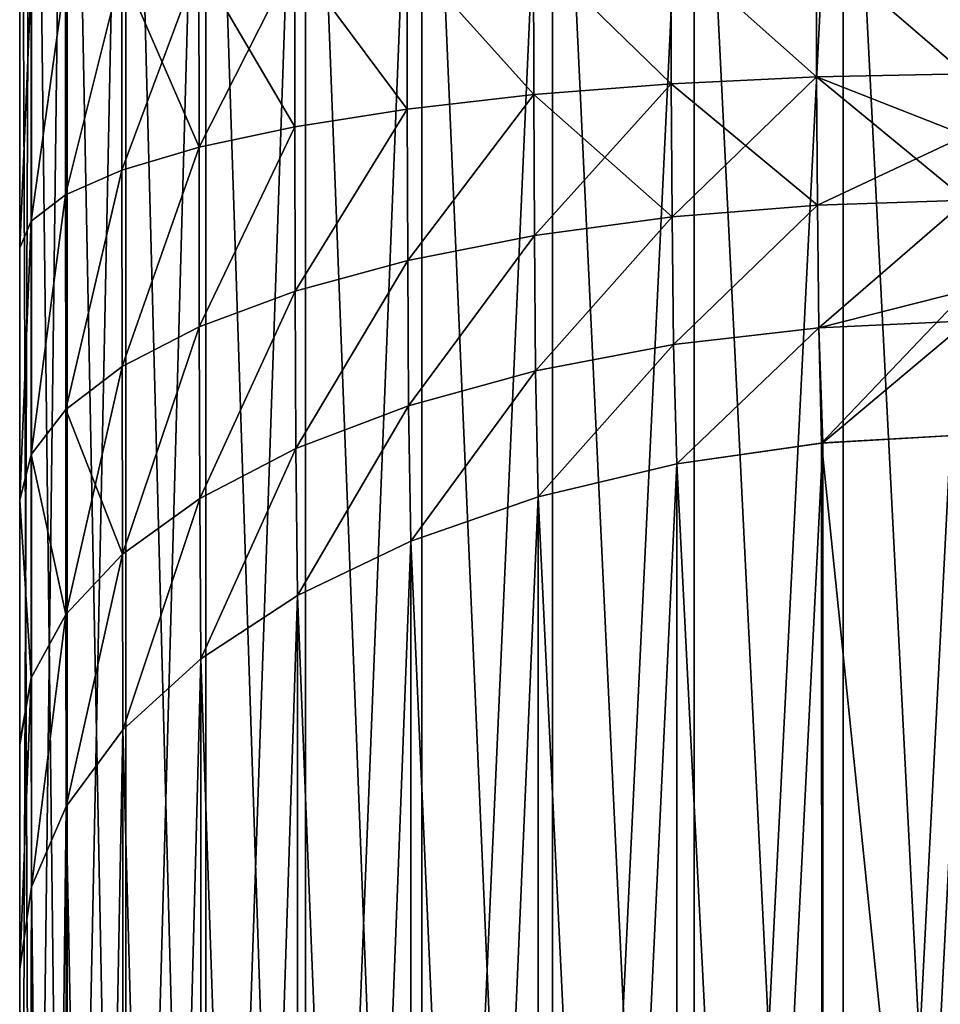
# Model space of a CAD drawing. Header units: metres. Extents: x -2 to 85, y -75 to 96.
# Tile 152 of 256: x 12.5 to 12.689, y -44.721 to -44.52. Entities that reach past the tile are written whole.
import ezdxf

# ---------------------------------------------------------------- set-up
doc = ezdxf.new("R2010")
doc.units = ezdxf.units.M
doc.layers.add('solid_20204500', color=7, linetype='CONTINUOUS')

msp = doc.modelspace()

# ---------------------------------------------------------------- linework, layer by layer
at = {"layer": 'solid_20204500'}
for points in [[(12.5, -44.325001, -10.955221), (12.502442, -44.340382, -10.981865), (12.502442, -44.942852, -10.611251)], [(12.5, -44.924492, -10.586597), (12.5, -44.325001, -10.955221), (12.502442, -44.942852, -10.611251)], [(12.5, -44.430908, -10.325994), (12.5, -44.325001, -10.955221), (12.5, -44.924492, -10.586597)], [(12.5, -44.325001, 10.955221), (12.5, -44.924507, 10.586586), (12.502443, -44.340385, 10.98187)], [(12.5, -44.714161, 10.255698), (12.5, -44.924507, 10.586586), (12.5, -44.325001, 10.955221)], [(12.5, -44.668224, 10.281624), (12.5, -44.714161, 10.255698), (12.5, -44.325001, 10.955221)], [(12.5, -44.618114, 10.301608), (12.5, -44.668224, 10.281624), (12.5, -44.325001, 10.955221)], [(12.5, -44.566364, 10.314593), (12.5, -44.618114, 10.301608), (12.5, -44.325001, 10.955221)], [(12.5, -44.513382, 10.320601), (12.5, -44.566364, 10.314593), (12.5, -44.325001, 10.955221)], [(12.5, -44.924507, 10.586586), (12.502443, -44.942856, 10.611255), (12.502443, -44.340385, 10.98187)], [(12.502442, -44.340382, -10.981865), (12.509754, -44.355652, -11.008312), (12.509754, -44.959572, -10.636805)], [(12.502442, -44.942852, -10.611251), (12.502442, -44.340382, -10.981865), (12.509754, -44.959572, -10.636805)], [(12.502443, -44.340385, 10.98187), (12.502443, -44.942856, 10.611255), (12.509755, -44.355656, 11.008316)], [(12.502443, -44.942856, 10.611255), (12.509755, -44.959572, 10.636808), (12.509755, -44.355656, 11.008316)], [(12.509754, -44.355652, -11.008312), (12.521756, -44.370159, -11.033442), (12.521756, -44.97546, -10.661087)], [(12.509754, -44.959572, -10.636805), (12.509754, -44.355652, -11.008312), (12.521756, -44.97546, -10.661087)], [(12.509755, -44.355656, 11.008316), (12.509755, -44.959572, 10.636808), (12.521757, -44.370163, 11.033444)], [(12.509755, -44.959572, 10.636808), (12.521757, -44.97546, 10.661089), (12.521757, -44.370163, 11.033444)], [(12.521756, -44.370159, -11.033442), (12.538152, -44.383553, -11.056635), (12.538152, -44.99012, -10.683496)], [(12.521756, -44.97546, -10.661087), (12.521756, -44.370159, -11.033442), (12.538152, -44.99012, -10.683496)], [(12.521757, -44.370163, 11.033444), (12.521757, -44.97546, 10.661089), (12.538154, -44.383553, 11.056637)], [(12.521757, -44.97546, 10.661089), (12.538154, -44.990124, 10.683498), (12.538154, -44.383553, 11.056637)], [(12.538152, -44.383553, -11.056635), (12.558537, -44.395493, -11.077319), (12.558537, -45.003197, -10.703484)], [(12.538152, -44.99012, -10.683496), (12.538152, -44.383553, -11.056635), (12.558537, -45.003197, -10.703484)], [(12.538154, -44.383553, 11.056637), (12.538154, -44.990124, 10.683498), (12.558538, -44.395493, 11.07732)], [(12.538154, -44.990124, 10.683498), (12.558538, -45.003201, 10.703485), (12.558538, -44.395493, 11.07732)], [(12.558537, -44.395493, -11.077319), (12.582411, -44.405693, -11.094986), (12.582411, -45.014366, -10.720553)], [(12.558537, -45.003197, -10.703484), (12.558537, -44.395493, -11.077319), (12.582411, -45.014366, -10.720553)], [(12.558538, -44.395493, 11.07732), (12.558538, -45.003201, 10.703485), (12.582411, -44.405693, 11.094986)], [(12.558538, -45.003201, 10.703485), (12.582411, -45.014366, 10.720553), (12.582411, -44.405693, 11.094986)], [(12.582411, -44.405693, -11.094986), (12.609182, -44.413898, -11.109199), (12.609182, -45.023354, -10.734286)], [(12.582411, -45.014366, -10.720553), (12.582411, -44.405693, -11.094986), (12.609182, -45.023354, -10.734286)], [(12.582411, -44.405693, 11.094986), (12.582411, -45.014366, 10.720553), (12.609182, -44.413898, 11.109198)], [(12.582411, -45.014366, 10.720553), (12.609182, -45.023354, 10.734286), (12.609182, -44.413898, 11.109198)], [(12.609182, -44.413898, -11.109199), (12.638193, -44.419907, -11.119606), (12.638193, -45.029934, -10.744343)], [(12.609182, -45.023354, -10.734286), (12.609182, -44.413898, -11.109199), (12.638193, -45.029934, -10.744343)], [(12.609182, -44.413898, 11.109198), (12.609182, -45.023354, 10.734286), (12.638191, -44.419907, 11.119606)], [(12.609182, -45.023354, 10.734286), (12.638191, -45.029934, 10.744343), (12.638191, -44.419907, 11.119606)], [(12.638191, -44.419907, 11.119606), (12.638191, -45.029934, 10.744343), (12.668724, -44.423573, 11.125954)], [(12.638193, -44.419907, -11.119606), (12.668727, -44.423573, -11.125954), (12.668727, -45.033947, -10.750477)], [(12.638193, -45.029934, -10.744343), (12.638193, -44.419907, -11.119606), (12.668727, -45.033947, -10.750477)], [(12.638191, -45.029934, 10.744343), (12.668724, -45.033943, 10.750476), (12.668724, -44.423573, 11.125954)], [(12.668724, -44.423573, 11.125954), (12.668724, -45.033943, 10.750476), (12.7, -44.424999, 11.128427)], [(12.7, -45.035507, -10.752866), (12.668727, -45.033947, -10.750477), (12.668727, -44.423573, -11.125954)], [(12.7, -44.424999, -11.128427), (12.7, -45.035507, -10.752866), (12.668727, -44.423573, -11.125954)], [(12.668724, -45.033943, 10.750476), (12.699998, -45.035507, 10.752866), (12.7, -44.424999, 11.128427)], [(12.5, -44.440125, -10.321852), (12.5, -44.430908, -10.325994), (12.5, -44.924492, -10.586597)], [(12.5, -44.448124, -10.319922), (12.5, -44.440125, -10.321852), (12.5, -44.924492, -10.586597)], [(12.5, -44.460278, -10.31949), (12.5, -44.448124, -10.319922), (12.5, -44.924492, -10.586597)], [(12.5, -44.513382, -10.320601), (12.5, -44.460278, -10.31949), (12.5, -44.924492, -10.586597)], [(12.66314, -44.504436, 10.124241), (12.693621, -44.504009, 10.120908), (12.693732, -44.530769, 10.117895)], [(12.57936, -44.506111, -10.161241), (12.556344, -44.50703, -10.18158), (12.579412, -44.537964, -10.157614)], [(12.579412, -44.537964, 10.157614), (12.556344, -44.50703, 10.18158), (12.57936, -44.506111, 10.161241)], [(12.605236, -44.50536, -10.144644), (12.57936, -44.506111, -10.161241), (12.605302, -44.535011, -10.141268)], [(12.605302, -44.535011, 10.141268), (12.57936, -44.506111, 10.161241), (12.605236, -44.50536, 10.144644)], [(12.57936, -44.506111, -10.161241), (12.579412, -44.537964, -10.157614), (12.605302, -44.535011, -10.141268)], [(12.605302, -44.535011, 10.141268), (12.579412, -44.537964, 10.157614), (12.57936, -44.506111, 10.161241)], [(12.633397, -44.504799, -10.132213), (12.605236, -44.50536, -10.144644), (12.633479, -44.532799, -10.129028)], [(12.633479, -44.532799, 10.129028), (12.605236, -44.50536, 10.144644), (12.633397, -44.504799, 10.132213)], [(12.605236, -44.50536, -10.144644), (12.605302, -44.535011, -10.141268), (12.633479, -44.532799, -10.129028)], [(12.633479, -44.532799, 10.129028), (12.605302, -44.535011, 10.141268), (12.605236, -44.50536, 10.144644)], [(12.66314, -44.504436, -10.124241), (12.633397, -44.504799, -10.132213), (12.663237, -44.53138, -10.121186)], [(12.663237, -44.53138, 10.121186), (12.633397, -44.504799, 10.132213), (12.66314, -44.504436, 10.124241)], [(12.633397, -44.504799, -10.132213), (12.633479, -44.532799, -10.129028), (12.663237, -44.53138, -10.121186)], [(12.663237, -44.53138, 10.121186), (12.633479, -44.532799, 10.129028), (12.633397, -44.504799, 10.132213)], [(12.66314, -44.504436, -10.124241), (12.693732, -44.530769, -10.117895), (12.693637, -44.510357, -10.120522)], [(12.66314, -44.504436, -10.124241), (12.663237, -44.53138, -10.121186), (12.693732, -44.530769, -10.117895)], [(12.663237, -44.53138, 10.121186), (12.66314, -44.504436, 10.124241), (12.693732, -44.530769, 10.117895)], [(12.536727, -44.508102, -10.205209), (12.520945, -44.509293, -10.231573), (12.536751, -44.545799, -10.20093)], [(12.520959, -44.550495, 10.226906), (12.520945, -44.509293, 10.231573), (12.536727, -44.508102, 10.205209)], [(12.536751, -44.545799, 10.20093), (12.520959, -44.550495, 10.226906), (12.536727, -44.508102, 10.205209)], [(12.556344, -44.50703, -10.18158), (12.536727, -44.508102, -10.205209), (12.55638, -44.541588, -10.177649)], [(12.536751, -44.545799, 10.20093), (12.536727, -44.508102, 10.205209), (12.556344, -44.50703, 10.18158)], [(12.536727, -44.508102, -10.205209), (12.536751, -44.545799, -10.20093), (12.55638, -44.541588, -10.177649)], [(12.55638, -44.541588, 10.177649), (12.536751, -44.545799, 10.20093), (12.556344, -44.50703, 10.18158)], [(12.556344, -44.50703, -10.18158), (12.55638, -44.541588, -10.177649), (12.579412, -44.537964, -10.157614)], [(12.579412, -44.537964, 10.157614), (12.55638, -44.541588, 10.177649), (12.556344, -44.50703, 10.18158)], [(12.520945, -44.509293, -10.231573), (12.509403, -44.510582, -10.260089), (12.509409, -44.555573, -10.255004)], [(12.509409, -44.555573, 10.255004), (12.509403, -44.510582, 10.260089), (12.520945, -44.509293, 10.231573)], [(12.520945, -44.509293, -10.231573), (12.509409, -44.555573, -10.255004), (12.520959, -44.550495, -10.226906)], [(12.520959, -44.550495, 10.226906), (12.509409, -44.555573, 10.255004), (12.520945, -44.509293, 10.231573)], [(12.520945, -44.509293, -10.231573), (12.520959, -44.550495, -10.226906), (12.536751, -44.545799, -10.20093)], [(12.502374, -44.51194, -10.290041), (12.5, -44.513382, -10.320601), (12.5, -44.566364, -10.314593)], [(12.502374, -44.51194, -10.290041), (12.5, -44.566364, -10.314593), (12.502375, -44.560909, -10.284518)], [(12.502374, -44.51194, 10.290041), (12.5, -44.566364, 10.314593), (12.5, -44.513382, 10.320601)], [(12.502375, -44.560909, 10.284518), (12.5, -44.566364, 10.314593), (12.502374, -44.51194, 10.290041)], [(12.509403, -44.510582, -10.260089), (12.502374, -44.51194, -10.290041), (12.502375, -44.560909, -10.284518)], [(12.502375, -44.560909, 10.284518), (12.502374, -44.51194, 10.290041), (12.509403, -44.510582, 10.260089)], [(12.509403, -44.510582, -10.260089), (12.502375, -44.560909, -10.284518), (12.509409, -44.555573, -10.255004)], [(12.509409, -44.555573, 10.255004), (12.502375, -44.560909, 10.284518), (12.509403, -44.510582, 10.260089)], [(12.5, -44.566364, -10.314593), (12.5, -44.513382, -10.320601), (12.5, -44.924492, -10.586597)], [(12.663237, -44.53138, -10.121186), (12.633479, -44.532799, -10.129028), (12.66344, -44.557636, -10.114559)], [(12.633652, -44.560081, 10.122121), (12.633479, -44.532799, 10.129028), (12.663237, -44.53138, 10.121186)], [(12.66344, -44.557636, 10.114559), (12.633652, -44.560081, 10.122121), (12.663237, -44.53138, 10.121186)], [(12.663237, -44.53138, -10.121186), (12.693829, -44.543407, -10.115176), (12.693732, -44.530769, -10.117895)], [(12.663237, -44.53138, 10.121186), (12.693732, -44.530769, 10.117895), (12.693829, -44.543407, 10.115176)], [(12.663237, -44.53138, -10.121186), (12.693961, -44.556644, -10.111387), (12.693829, -44.543407, -10.115176)], [(12.663237, -44.53138, -10.121186), (12.66344, -44.557636, -10.114559), (12.693961, -44.556644, -10.111387)], [(12.66344, -44.557636, 10.114559), (12.663237, -44.53138, 10.121186), (12.693829, -44.543407, 10.115176)], [(12.633479, -44.532799, -10.129028), (12.605302, -44.535011, -10.141268), (12.633652, -44.560081, -10.122121)], [(12.605442, -44.563904, 10.133942), (12.605302, -44.535011, 10.141268), (12.633479, -44.532799, 10.129028)], [(12.633652, -44.560081, 10.122121), (12.605442, -44.563904, 10.133942), (12.633479, -44.532799, 10.129028)], [(12.633479, -44.532799, -10.129028), (12.633652, -44.560081, -10.122121), (12.66344, -44.557636, -10.114559)], [(12.605302, -44.535011, -10.141268), (12.579412, -44.537964, -10.157614), (12.57952, -44.569016, -10.14974)], [(12.57952, -44.569016, 10.14974), (12.579412, -44.537964, 10.157614), (12.605302, -44.535011, 10.141268)], [(12.605302, -44.535011, -10.141268), (12.57952, -44.569016, -10.14974), (12.605442, -44.563904, -10.133942)], [(12.605442, -44.563904, 10.133942), (12.57952, -44.569016, 10.14974), (12.605302, -44.535011, 10.141268)], [(12.605302, -44.535011, -10.141268), (12.605442, -44.563904, -10.133942), (12.633652, -44.560081, -10.122121)], [(12.579412, -44.537964, -10.157614), (12.55638, -44.541588, -10.177649), (12.556459, -44.575279, -10.169113)], [(12.556459, -44.575279, 10.169113), (12.55638, -44.541588, 10.177649), (12.579412, -44.537964, 10.157614)], [(12.579412, -44.537964, -10.157614), (12.556459, -44.575279, -10.169113), (12.57952, -44.569016, -10.14974)], [(12.57952, -44.569016, 10.14974), (12.556459, -44.575279, 10.169113), (12.579412, -44.537964, 10.157614)], [(12.55638, -44.541588, -10.177649), (12.536751, -44.545799, -10.20093), (12.536803, -44.582561, -10.191629)], [(12.536803, -44.582561, 10.191629), (12.536751, -44.545799, 10.20093), (12.55638, -44.541588, 10.177649)], [(12.55638, -44.541588, -10.177649), (12.536803, -44.582561, -10.191629), (12.556459, -44.575279, -10.169113)], [(12.556459, -44.575279, 10.169113), (12.536803, -44.582561, 10.191629), (12.55638, -44.541588, 10.177649)], [(12.66344, -44.557636, 10.114559), (12.693829, -44.543407, 10.115176), (12.693961, -44.556644, 10.111387)], [(12.536751, -44.545799, -10.20093), (12.520959, -44.550495, -10.226906), (12.520989, -44.590691, -10.21676)], [(12.520989, -44.590691, 10.21676), (12.520959, -44.550495, 10.226906), (12.536751, -44.545799, 10.20093)], [(12.536751, -44.545799, -10.20093), (12.520989, -44.590691, -10.21676), (12.536803, -44.582561, -10.191629)], [(12.536803, -44.582561, 10.191629), (12.520989, -44.590691, 10.21676), (12.536751, -44.545799, 10.20093)], [(12.520959, -44.550495, -10.226906), (12.509409, -44.555573, -10.255004), (12.509422, -44.599483, -10.243944)], [(12.509422, -44.599483, 10.243944), (12.509409, -44.555573, 10.255004), (12.520959, -44.550495, 10.226906)], [(12.520959, -44.550495, -10.226906), (12.509422, -44.599483, -10.243944), (12.520989, -44.590691, -10.21676)], [(12.520989, -44.590691, 10.21676), (12.509422, -44.599483, 10.243944), (12.520959, -44.550495, 10.226906)], [(12.509409, -44.555573, -10.255004), (12.502375, -44.560909, -10.284518), (12.502378, -44.608719, -10.272501)], [(12.502378, -44.608719, 10.272501), (12.502375, -44.560909, 10.284518), (12.509409, -44.555573, 10.255004)], [(12.509409, -44.555573, -10.255004), (12.502378, -44.608719, -10.272501), (12.509422, -44.599483, -10.243944)], [(12.509422, -44.599483, 10.243944), (12.502378, -44.608719, 10.272501), (12.509409, -44.555573, 10.255004)], [(12.66344, -44.557636, -10.114559), (12.663746, -44.582798, -10.104463), (12.693961, -44.556644, -10.111387)], [(12.663746, -44.582798, 10.104463), (12.66344, -44.557636, 10.114559), (12.693961, -44.556644, 10.111387)], [(12.663746, -44.582798, -10.104463), (12.694303, -44.581348, -10.101524), (12.693961, -44.556644, -10.111387)], [(12.663746, -44.582798, 10.104463), (12.693961, -44.556644, 10.111387), (12.694203, -44.575081, 10.104393)], [(12.66344, -44.557636, -10.114559), (12.633652, -44.560081, -10.122121), (12.633913, -44.586212, -10.111598)], [(12.633913, -44.586212, 10.111598), (12.633652, -44.560081, 10.122121), (12.66344, -44.557636, 10.114559)], [(12.66344, -44.557636, -10.114559), (12.633913, -44.586212, -10.111598), (12.663746, -44.582798, -10.104463)], [(12.663746, -44.582798, 10.104463), (12.633913, -44.586212, 10.111598), (12.66344, -44.557636, 10.114559)], [(12.633652, -44.560081, -10.122121), (12.605442, -44.563904, -10.133942), (12.605657, -44.591568, -10.122783)], [(12.605657, -44.591568, 10.122783), (12.605442, -44.563904, 10.133942), (12.633652, -44.560081, 10.122121)], [(12.633652, -44.560081, -10.122121), (12.605657, -44.591568, -10.122783), (12.633913, -44.586212, -10.111598)], [(12.633913, -44.586212, 10.111598), (12.605657, -44.591568, 10.122783), (12.633652, -44.560081, 10.122121)], [(12.502375, -44.560909, -10.284518), (12.5, -44.566364, -10.314593), (12.5, -44.618114, -10.301608)], [(12.502375, -44.560909, -10.284518), (12.5, -44.618114, -10.301608), (12.502378, -44.608719, -10.272501)], [(12.502375, -44.560909, 10.284518), (12.5, -44.618114, 10.301608), (12.5, -44.566364, 10.314593)], [(12.502378, -44.608719, 10.272501), (12.5, -44.618114, 10.301608), (12.502375, -44.560909, 10.284518)], [(12.605442, -44.563904, -10.133942), (12.57952, -44.569016, -10.14974), (12.579687, -44.598732, -10.13775)], [(12.579687, -44.598732, 10.13775), (12.57952, -44.569016, 10.14974), (12.605442, -44.563904, 10.133942)], [(12.605442, -44.563904, -10.133942), (12.579687, -44.598732, -10.13775), (12.605657, -44.591568, -10.122783)], [(12.605657, -44.591568, 10.122783), (12.579687, -44.598732, 10.13775), (12.605442, -44.563904, 10.133942)], [(12.5, -44.618114, -10.301608), (12.5, -44.566364, -10.314593), (12.5, -44.924492, -10.586597)], [(12.57952, -44.569016, -10.14974), (12.556459, -44.575279, -10.169113), (12.556581, -44.607525, -10.156116)], [(12.556581, -44.607525, 10.156116), (12.556459, -44.575279, 10.169113), (12.57952, -44.569016, 10.14974)], [(12.57952, -44.569016, -10.14974), (12.556581, -44.607525, -10.156116), (12.579687, -44.598732, -10.13775)], [(12.579687, -44.598732, 10.13775), (12.556581, -44.607525, 10.156116), (12.57952, -44.569016, 10.14974)], [(12.556459, -44.575279, -10.169113), (12.536803, -44.582561, -10.191629), (12.536884, -44.617748, -10.17747)], [(12.536884, -44.617748, 10.17747), (12.536803, -44.582561, 10.191629), (12.556459, -44.575279, 10.169113)], [(12.556459, -44.575279, -10.169113), (12.536884, -44.617748, -10.17747), (12.556581, -44.607525, -10.156116)], [(12.556581, -44.607525, 10.156116), (12.536884, -44.617748, 10.17747), (12.556459, -44.575279, 10.169113)], [(12.664239, -44.60638, 10.091087), (12.663746, -44.582798, 10.104463), (12.694203, -44.575081, 10.104393)], [(12.664239, -44.60638, 10.091087), (12.694203, -44.575081, 10.104393), (12.694764, -44.604614, 10.088447)], [(12.536803, -44.582561, -10.191629), (12.520989, -44.590691, -10.21676), (12.521036, -44.629162, -10.20131)], [(12.521036, -44.629162, 10.20131), (12.520989, -44.590691, 10.21676), (12.536803, -44.582561, 10.191629)], [(12.536803, -44.582561, -10.191629), (12.521036, -44.629162, -10.20131), (12.536884, -44.617748, -10.17747)], [(12.536884, -44.617748, 10.17747), (12.521036, -44.629162, 10.20131), (12.536803, -44.582561, 10.191629)], [(12.634619, -44.61063, -10.097578), (12.663746, -44.582798, -10.104463), (12.633913, -44.586212, -10.111598)], [(12.634618, -44.61063, 10.097578), (12.633913, -44.586212, 10.111598), (12.663746, -44.582798, 10.104463)], [(12.664239, -44.60638, 10.091087), (12.634618, -44.61063, 10.097578), (12.663746, -44.582798, 10.104463)], [(12.634619, -44.61063, -10.097578), (12.66457, -44.606346, -10.091037), (12.663746, -44.582798, -10.104463)], [(12.66457, -44.606346, -10.091037), (12.694303, -44.581348, -10.101524), (12.663746, -44.582798, -10.104463)], [(12.66457, -44.606346, -10.091037), (12.694764, -44.604614, -10.088447), (12.694303, -44.581348, -10.101524)], [(12.606232, -44.617386, -10.107903), (12.633913, -44.586212, -10.111598), (12.605657, -44.591568, -10.122783)], [(12.606232, -44.617386, 10.107903), (12.605657, -44.591568, 10.122783), (12.633913, -44.586212, 10.111598)], [(12.606232, -44.617386, -10.107903), (12.634619, -44.61063, -10.097578), (12.633913, -44.586212, -10.111598)], [(12.634618, -44.61063, 10.097578), (12.606232, -44.617386, 10.107903), (12.633913, -44.586212, 10.111598)], [(12.520989, -44.590691, -10.21676), (12.509422, -44.599483, -10.243944), (12.521036, -44.629162, -10.20131)], [(12.509444, -44.641514, 10.227105), (12.509422, -44.599483, 10.243944), (12.520989, -44.590691, 10.21676)], [(12.521036, -44.629162, 10.20131), (12.509444, -44.641514, 10.227105), (12.520989, -44.590691, 10.21676)], [(12.580132, -44.626461, -10.121763), (12.605657, -44.591568, -10.122783), (12.579687, -44.598732, -10.13775)], [(12.580132, -44.626457, 10.121763), (12.579687, -44.598732, 10.13775), (12.605657, -44.591568, 10.122783)], [(12.580132, -44.626461, -10.121763), (12.606232, -44.617386, -10.107903), (12.605657, -44.591568, -10.122783)], [(12.606232, -44.617386, 10.107903), (12.580132, -44.626457, 10.121763), (12.605657, -44.591568, 10.122783)], [(12.556902, -44.637615, -10.138804), (12.579687, -44.598732, -10.13775), (12.556581, -44.607525, -10.156116)], [(12.556902, -44.637615, 10.138804), (12.556581, -44.607525, 10.156116), (12.579687, -44.598732, 10.13775)], [(12.556902, -44.637615, -10.138804), (12.580132, -44.626461, -10.121763), (12.579687, -44.598732, -10.13775)], [(12.580132, -44.626457, 10.121763), (12.556902, -44.637615, 10.138804), (12.579687, -44.598732, 10.13775)], [(12.509422, -44.599483, -10.243944), (12.502378, -44.608719, -10.272501), (12.509444, -44.641514, -10.227105)], [(12.509444, -44.641514, 10.227105), (12.502378, -44.608719, 10.272501), (12.509422, -44.599483, 10.243944)], [(12.509422, -44.599483, -10.243944), (12.509444, -44.641514, -10.227105), (12.521036, -44.629162, -10.20131)], [(12.694844, -44.905113, 9.885191), (12.664239, -44.60638, 10.091087), (12.694764, -44.604614, 10.088447)], [(12.664542, -45.199833, -9.676252), (12.694844, -44.905113, -9.885191), (12.694764, -44.604614, -10.088447)], [(12.664542, -45.199833, -9.676252), (12.694764, -44.604614, -10.088447), (12.66457, -44.606346, -10.091037)], [(12.634567, -45.204517, -9.682546), (12.664542, -45.199833, -9.676252), (12.66457, -44.606346, -10.091037)], [(12.634567, -45.204517, -9.682546), (12.66457, -44.606346, -10.091037), (12.634619, -44.61063, -10.097578)], [(12.664542, -45.199833, 9.676252), (12.634618, -44.61063, 10.097578), (12.664239, -44.60638, 10.091087)], [(12.694844, -44.905113, 9.885191), (12.664542, -45.199833, 9.676252), (12.664239, -44.60638, 10.091087)], [(12.502378, -44.608719, -10.272501), (12.5, -44.618114, -10.301608), (12.502384, -44.654488, -10.254205)], [(12.502384, -44.654488, 10.254205), (12.5, -44.618114, 10.301608), (12.502378, -44.608719, 10.272501)], [(12.502378, -44.608719, -10.272501), (12.502384, -44.654488, -10.254205), (12.509444, -44.641514, -10.227105)], [(12.509444, -44.641514, 10.227105), (12.502384, -44.654488, 10.254205), (12.502378, -44.608719, 10.272501)], [(12.537093, -44.6506, -10.158643), (12.556581, -44.607525, -10.156116), (12.536884, -44.617748, -10.17747)], [(12.537093, -44.6506, 10.158643), (12.536884, -44.617748, 10.17747), (12.556581, -44.607525, 10.156116)], [(12.537093, -44.6506, -10.158643), (12.556902, -44.637615, -10.138804), (12.556581, -44.607525, -10.156116)], [(12.556902, -44.637615, 10.138804), (12.537093, -44.6506, 10.158643), (12.556581, -44.607525, 10.156116)], [(12.606165, -45.211903, -9.692468), (12.634619, -44.61063, -10.097578), (12.606232, -44.617386, -10.107903)], [(12.606165, -45.211903, -9.692468), (12.634567, -45.204517, -9.682546), (12.634619, -44.61063, -10.097578)], [(12.634567, -45.204517, 9.682546), (12.606232, -44.617386, 10.107903), (12.634618, -44.61063, 10.097578)], [(12.634567, -45.204517, 9.682546), (12.634618, -44.61063, 10.097578), (12.664542, -45.199833, 9.676252)], [(12.5, -44.667683, -10.281883), (12.5, -44.618114, -10.301608), (12.5, -44.924492, -10.586597)], [(12.502384, -44.654488, -10.254205), (12.5, -44.618114, -10.301608), (12.5, -44.667683, -10.281883)], [(12.502384, -44.654488, 10.254205), (12.5, -44.668224, 10.281624), (12.5, -44.618114, 10.301608)], [(12.521152, -44.665108, -10.180809), (12.536884, -44.617748, -10.17747), (12.521036, -44.629162, -10.20131)], [(12.521152, -44.665108, 10.180809), (12.521036, -44.629162, 10.20131), (12.536884, -44.617748, 10.17747)], [(12.521152, -44.665108, -10.180809), (12.537093, -44.6506, -10.158643), (12.536884, -44.617748, -10.17747)], [(12.537093, -44.6506, 10.158643), (12.521152, -44.665108, 10.180809), (12.536884, -44.617748, 10.17747)], [(12.580057, -45.221809, -9.705781), (12.606232, -44.617386, -10.107903), (12.580132, -44.626461, -10.121763)], [(12.580057, -45.221809, -9.705781), (12.606165, -45.211903, -9.692468), (12.606232, -44.617386, -10.107903)], [(12.606165, -45.211903, 9.692468), (12.580132, -44.626457, 10.121763), (12.606232, -44.617386, 10.107903)], [(12.606165, -45.211903, 9.692468), (12.606232, -44.617386, 10.107903), (12.634567, -45.204517, 9.682546)], [(12.556828, -45.233982, -9.722143), (12.580132, -44.626461, -10.121763), (12.556902, -44.637615, -10.138804)], [(12.556828, -45.233982, -9.722143), (12.580057, -45.221809, -9.705781), (12.580132, -44.626461, -10.121763)], [(12.580057, -45.221809, 9.705781), (12.556902, -44.637615, 10.138804), (12.580132, -44.626457, 10.121763)], [(12.580057, -45.221809, 9.705781), (12.580132, -44.626457, 10.121763), (12.606165, -45.211903, 9.692468)], [(12.509493, -44.680817, -10.204806), (12.521036, -44.629162, -10.20131), (12.509444, -44.641514, -10.227105)], [(12.509492, -44.680817, 10.204807), (12.509444, -44.641514, 10.227105), (12.521036, -44.629162, 10.20131)], [(12.521152, -44.665108, 10.180809), (12.509492, -44.680817, 10.204807), (12.521036, -44.629162, 10.20131)], [(12.509493, -44.680817, -10.204806), (12.521152, -44.665108, -10.180809), (12.521036, -44.629162, -10.20131)], [(12.537025, -45.248154, -9.741185), (12.556902, -44.637615, -10.138804), (12.537093, -44.6506, -10.158643)], [(12.537025, -45.248154, -9.741185), (12.556828, -45.233982, -9.722143), (12.556902, -44.637615, -10.138804)], [(12.556828, -45.233982, 9.722143), (12.537093, -44.6506, 10.158643), (12.556902, -44.637615, 10.138804)], [(12.556828, -45.233982, 9.722143), (12.556902, -44.637615, 10.138804), (12.580057, -45.221809, 9.705781)], [(12.502393, -44.697323, -10.230026), (12.509444, -44.641514, -10.227105), (12.502384, -44.654488, -10.254205)], [(12.502394, -44.697323, 10.230023), (12.502384, -44.654488, 10.254205), (12.509444, -44.641514, 10.227105)], [(12.502393, -44.697323, -10.230026), (12.509493, -44.680817, -10.204806), (12.509444, -44.641514, -10.227105)], [(12.509492, -44.680817, 10.204807), (12.502394, -44.697323, 10.230023), (12.509444, -44.641514, 10.227105)], [(12.521096, -45.263981, -9.762456), (12.537093, -44.6506, -10.158643), (12.521152, -44.665108, -10.180809)], [(12.521096, -45.263981, -9.762456), (12.537025, -45.248154, -9.741185), (12.537093, -44.6506, -10.158643)], [(12.537025, -45.248154, 9.741185), (12.521152, -44.665108, 10.180809), (12.537093, -44.6506, 10.158643)], [(12.537025, -45.248154, 9.741185), (12.537093, -44.6506, 10.158643), (12.556828, -45.233982, 9.722143)], [(12.502384, -44.654488, -10.254205), (12.5, -44.667683, -10.281883), (12.5, -44.714161, -10.255698)], [(12.502393, -44.697323, -10.230026), (12.502384, -44.654488, -10.254205), (12.5, -44.714161, -10.255698)], [(12.502384, -44.654488, 10.254205), (12.5, -44.714161, 10.255698), (12.5, -44.668224, 10.281624)], [(12.502394, -44.697323, 10.230023), (12.5, -44.714161, 10.255698), (12.502384, -44.654488, 10.254205)], [(12.509453, -45.281109, -9.785478), (12.521152, -44.665108, -10.180809), (12.509493, -44.680817, -10.204806)], [(12.509453, -45.281109, -9.785478), (12.521096, -45.263981, -9.762456), (12.521152, -44.665108, -10.180809)], [(12.521096, -45.263981, 9.762456), (12.509492, -44.680817, 10.204807), (12.521152, -44.665108, 10.180809)], [(12.521096, -45.263981, 9.762456), (12.521152, -44.665108, 10.180809), (12.537025, -45.248154, 9.741185)], [(12.5, -44.714161, -10.255698), (12.5, -44.667683, -10.281883), (12.5, -44.924492, -10.586597)], [(12.502372, -45.29911, -9.809668), (12.509493, -44.680817, -10.204806), (12.502393, -44.697323, -10.230026)], [(12.509453, -45.281109, -9.785478), (12.509493, -44.680817, -10.204806), (12.502372, -45.29911, -9.809668)], [(12.509453, -45.281109, 9.785478), (12.502394, -44.697323, 10.230023), (12.509492, -44.680817, 10.204807)], [(12.509453, -45.281109, 9.785478), (12.509492, -44.680817, 10.204807), (12.521096, -45.263981, 9.762456)], [(12.502393, -44.697323, -10.230026), (12.5, -44.714161, -10.255698), (12.5, -45.315502, -9.835615)], [(12.502372, -45.29911, -9.809668), (12.502393, -44.697323, -10.230026), (12.5, -45.315502, -9.835615)], [(12.502372, -45.29911, 9.809668), (12.5, -44.714161, 10.255698), (12.502394, -44.697323, 10.230023)], [(12.502372, -45.29911, 9.809668), (12.502394, -44.697323, 10.230023), (12.509453, -45.281109, 9.785478)], [(12.5, -45.315502, -9.835615), (12.5, -44.714161, -10.255698), (12.5, -44.924492, -10.586597)], [(12.5, -44.714161, 10.255698), (12.5, -45.315502, 9.835615), (12.5, -44.924507, 10.586586)], [(12.502372, -45.29911, 9.809668), (12.5, -45.315502, 9.835615), (12.5, -44.714161, 10.255698)]]:
    msp.add_3dface(points, dxfattribs=at)

doc.saveas('drawing.dxf')
